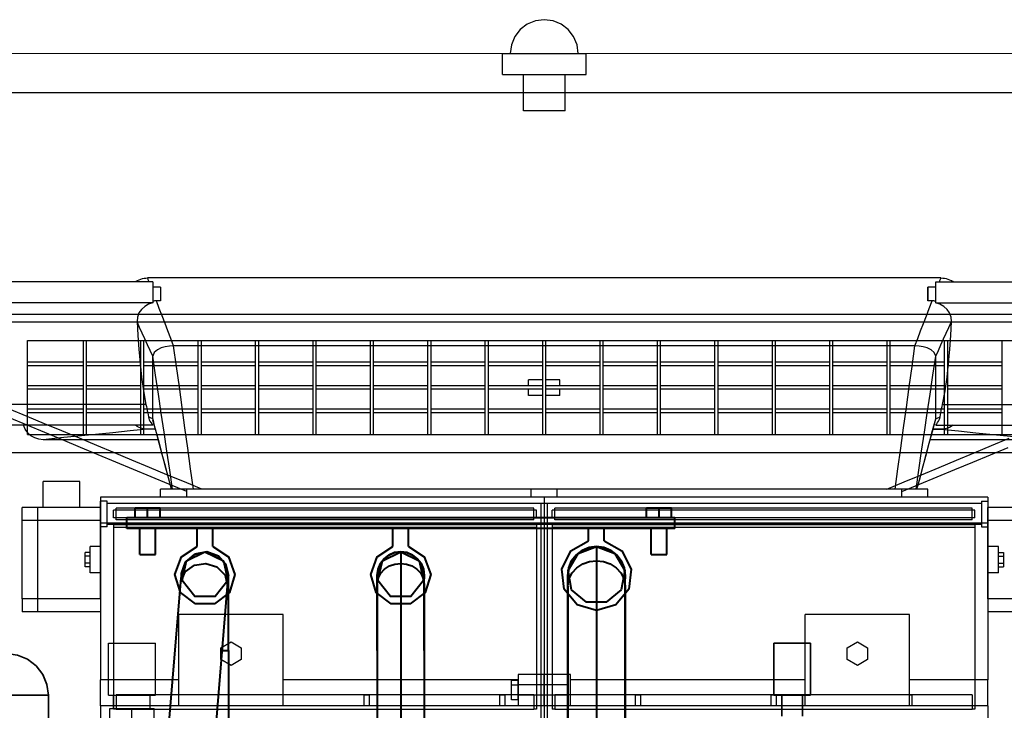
# Model space of a CAD drawing. Header units: millimetres. Extents: x 0 to 1340, y 0 to 800.
# Tile 96 of 100: x 1102 to 1164, y 595 to 639. Entities that reach past the tile are written whole.
import ezdxf

# ---------------------------------------------------------------- set-up
doc = ezdxf.new("R2010")
doc.units = ezdxf.units.MM
for name, color, linetype, lineweight, true_color in [('CONTEXT', 7, 'Continuous', 18, 0xa5a5a5), ('DUCT', 7, 'Continuous', 30, 0x5a6ec8), ('ELEC', 7, 'Continuous', 30, 0x9650aa), ('HVAC', 7, 'Continuous', 30, 0x464646), ('OUTLINE', 7, 'Continuous', 35, 0x141414), ('REFRIG', 7, 'Continuous', 40, 0xc83c28)]:
    doc.layers.add(name, color=color, linetype=linetype, lineweight=lineweight, true_color=true_color)

msp = doc.modelspace()

# ---------------------------------------------------------------- linework, layer by layer
at = {"layer": 'CONTEXT'}
msp.add_lwpolyline([(1276.667, 636.667), (993.333, 636.667)], dxfattribs=at)
at = {"layer": 'DUCT'}
for points in [[(1213.667, 634.167), (1056.333, 634.167)], [(1110, 622.083), (992.833, 622.083)], [(1108.87, 622.083), (1108.895, 622.097), (1108.921, 622.112), (1108.947, 622.126), (1108.973, 622.14), (1108.998, 622.154), (1109.024, 622.168)], [(1108.889, 622.083), (1108.911, 622.099), (1108.933, 622.113), (1108.955, 622.128), (1108.978, 622.142), (1109.001, 622.155), (1109.024, 622.168)], [(1109.024, 622.168), (1109.124, 622.218), (1109.228, 622.259), (1109.335, 622.291), (1109.444, 622.315), (1109.555, 622.329), (1109.667, 622.333)], [(1160.333, 622.333), (1109.667, 622.333)], [(1109.763, 622.083), (1109.747, 622.125), (1109.731, 622.167), (1109.715, 622.208), (1109.699, 622.25), (1109.683, 622.292), (1109.667, 622.333)], [(1110, 622.083), (1110, 621.861), (1110, 621.639), (1110, 621.417), (1110, 621.194), (1110, 620.972), (1110, 620.75)], [(1160, 620.75), (1160, 620.972), (1160, 621.194), (1160, 621.417), (1160, 621.639), (1160, 621.861), (1160, 622.083)], [(1160, 622.083), (1277.167, 622.083)], [(1160.237, 622.083), (1160.253, 622.125), (1160.269, 622.167), (1160.285, 622.208), (1160.301, 622.25), (1160.317, 622.292), (1160.333, 622.333)], [(1160.333, 622.333), (1160.445, 622.329), (1160.556, 622.315), (1160.665, 622.291), (1160.772, 622.259), (1160.876, 622.218), (1160.976, 622.168)], [(1160.976, 622.168), (1160.999, 622.155), (1161.022, 622.142), (1161.045, 622.128), (1161.067, 622.113), (1161.089, 622.099), (1161.111, 622.083)], [(1161.13, 622.083), (1161.105, 622.097), (1161.079, 622.112), (1161.053, 622.126), (1161.027, 622.14), (1161.002, 622.154), (1160.976, 622.168)], [(1110.5, 621.75), (1110.417, 621.75), (1110.333, 621.75), (1110.25, 621.75), (1110.167, 621.75), (1110.083, 621.75), (1110, 621.75)], [(1110.5, 621.75), (1110.5, 621.603), (1110.5, 621.455), (1110.5, 621.308), (1110.5, 621.161), (1110.5, 621.013), (1110.5, 620.866)], [(1110.5, 621.75), (1110.5, 621.603), (1110.5, 621.455), (1110.5, 621.308), (1110.5, 621.161), (1110.5, 621.013), (1110.5, 620.866)], [(1160, 621.75), (1159.917, 621.75), (1159.833, 621.75), (1159.75, 621.75), (1159.667, 621.75), (1159.583, 621.75), (1159.5, 621.75)], [(1159.5, 620.866), (1159.5, 621.013), (1159.5, 621.161), (1159.5, 621.308), (1159.5, 621.455), (1159.5, 621.603), (1159.5, 621.75)], [(1159.5, 621.75), (1159.5, 621.603), (1159.5, 621.455), (1159.5, 621.308), (1159.5, 621.161), (1159.5, 621.013), (1159.5, 620.866)], [(1110, 620.75), (992.833, 620.75)], [(1110, 620.733), (1109.729, 620.652), (1109.482, 620.515), (1109.271, 620.327), (1109.112, 620.094), (1109.016, 619.828), (1108.993, 619.546)], [(1110.23, 620.866), (1110.191, 620.865), (1110.153, 620.864), (1110.115, 620.861), (1110.076, 620.857), (1110.038, 620.853), (1110, 620.847)], [(1110, 620.75), (1110, 620.733)], [(1110.5, 620.866), (1110.455, 620.866), (1110.41, 620.866), (1110.365, 620.866), (1110.32, 620.866), (1110.275, 620.866), (1110.23, 620.866)], [(1111.333, 617.991), (1111.149, 618.47), (1110.966, 618.949), (1110.782, 619.428), (1110.598, 619.908), (1110.414, 620.387), (1110.23, 620.866)], [(1158.667, 617.991), (1158.851, 618.47), (1159.034, 618.949), (1159.218, 619.428), (1159.402, 619.908), (1159.586, 620.387), (1159.77, 620.866)], [(1159.77, 620.866), (1159.725, 620.866), (1159.68, 620.866), (1159.635, 620.866), (1159.59, 620.866), (1159.545, 620.866), (1159.5, 620.866)], [(1160, 620.847), (1159.962, 620.853), (1159.924, 620.857), (1159.885, 620.861), (1159.847, 620.864), (1159.809, 620.865), (1159.77, 620.866)], [(1160, 620.75), (1277.167, 620.75)], [(1160, 620.75), (1160, 620.733)], [(1161.007, 619.546), (1160.984, 619.828), (1160.888, 620.094), (1160.729, 620.327), (1160.518, 620.515), (1160.271, 620.652), (1160, 620.733)], [(1183.667, 620), (1086.333, 620)], [(1169.167, 619.5), (1100.833, 619.5)], [(1108.993, 619.546), (1109.046, 618.659), (1109.108, 617.773), (1109.184, 616.887), (1109.279, 616.004), (1109.4, 615.123), (1109.564, 614.25)], [(1110, 617.326), (1109.832, 617.696), (1109.664, 618.066), (1109.496, 618.436), (1109.329, 618.806), (1109.161, 619.176), (1108.993, 619.546)], [(1160, 617.326), (1160.168, 617.696), (1160.336, 618.066), (1160.504, 618.436), (1160.671, 618.806), (1160.839, 619.176), (1161.007, 619.546)], [(1160.436, 614.25), (1160.6, 615.123), (1160.721, 616.004), (1160.816, 616.887), (1160.892, 617.773), (1160.954, 618.659), (1161.007, 619.546)], [(1102, 612.333), (1102, 618.333)], [(1102, 618.333), (1168, 618.333)], [(1105.567, 612.333), (1105.567, 618.333)], [(1105.767, 612.333), (1105.767, 618.333)], [(1109.233, 612.333), (1109.233, 618.333)], [(1109.433, 612.333), (1109.433, 618.333)], [(1112.9, 612.333), (1112.9, 618.333)], [(1113.1, 612.333), (1113.1, 618.333)], [(1116.567, 612.333), (1116.567, 618.333)], [(1116.767, 612.333), (1116.767, 618.333)], [(1120.233, 612.333), (1120.233, 618.333)], [(1120.433, 612.333), (1120.433, 618.333)], [(1123.9, 612.333), (1123.9, 618.333)], [(1124.1, 612.333), (1124.1, 618.333)], [(1127.567, 612.333), (1127.567, 618.333)], [(1127.767, 612.333), (1127.767, 618.333)], [(1131.233, 612.333), (1131.233, 618.333)], [(1131.433, 612.333), (1131.433, 618.333)], [(1134.9, 612.333), (1134.9, 618.333)], [(1135.1, 612.333), (1135.1, 618.333)], [(1138.567, 612.333), (1138.567, 618.333)], [(1138.767, 612.333), (1138.767, 618.333)], [(1142.233, 612.333), (1142.233, 618.333)], [(1142.433, 612.333), (1142.433, 618.333)], [(1145.9, 612.333), (1145.9, 618.333)], [(1146.1, 612.333), (1146.1, 618.333)], [(1149.567, 612.333), (1149.567, 618.333)], [(1149.767, 612.333), (1149.767, 618.333)], [(1153.233, 612.333), (1153.233, 618.333)], [(1153.433, 612.333), (1153.433, 618.333)], [(1156.9, 612.333), (1156.9, 618.333)], [(1157.1, 612.333), (1157.1, 618.333)], [(1160.567, 612.333), (1160.567, 618.333)], [(1160.767, 612.333), (1160.767, 618.333)], [(1164.233, 612.333), (1164.233, 618.333)], [(1111.333, 617.991), (1111.065, 617.977), (1110.799, 617.935), (1110.541, 617.861), (1110.299, 617.746), (1110.095, 617.573), (1110, 617.326)], [(1158.667, 617.991), (1111.333, 617.991)], [(1112.598, 608.833), (1112.417, 610.142), (1112.236, 611.45), (1112.056, 612.758), (1111.875, 614.066), (1111.695, 615.374), (1111.514, 616.683), (1111.333, 617.991)], [(1157.402, 608.833), (1157.583, 610.142), (1157.764, 611.45), (1157.944, 612.758), (1158.125, 614.066), (1158.305, 615.374), (1158.486, 616.683), (1158.667, 617.991)], [(1160, 617.326), (1159.905, 617.573), (1159.701, 617.746), (1159.459, 617.861), (1159.201, 617.935), (1158.935, 617.977), (1158.667, 617.991)], [(1105.567, 616.95), (1102, 616.95)], [(1109.233, 616.95), (1105.767, 616.95)], [(1112.9, 616.95), (1109.433, 616.95)], [(1111.259, 608.833), (1111.079, 610.047), (1110.899, 611.26), (1110.72, 612.473), (1110.54, 613.687), (1110.36, 614.9), (1110.18, 616.113), (1110, 617.326)], [(1110, 613.34), (1110, 617.326)], [(1116.567, 616.95), (1113.1, 616.95)], [(1120.233, 616.95), (1116.767, 616.95)], [(1123.9, 616.95), (1120.433, 616.95)], [(1127.567, 616.95), (1124.1, 616.95)], [(1131.233, 616.95), (1127.767, 616.95)], [(1134.9, 616.95), (1131.433, 616.95)], [(1138.567, 616.95), (1135.1, 616.95)], [(1142.233, 616.95), (1138.767, 616.95)], [(1145.9, 616.95), (1142.433, 616.95)], [(1149.567, 616.95), (1146.1, 616.95)], [(1153.233, 616.95), (1149.767, 616.95)], [(1156.9, 616.95), (1153.433, 616.95)], [(1160.567, 616.95), (1157.1, 616.95)], [(1158.741, 608.833), (1158.921, 610.047), (1159.101, 611.26), (1159.28, 612.473), (1159.46, 613.687), (1159.64, 614.9), (1159.82, 616.113), (1160, 617.326)], [(1160, 613.34), (1160, 617.326)], [(1164.233, 616.95), (1160.767, 616.95)], [(1105.567, 616.717), (1102, 616.717)], [(1109.233, 616.717), (1105.767, 616.717)], [(1112.9, 616.717), (1109.433, 616.717)], [(1116.567, 616.717), (1113.1, 616.717)], [(1120.233, 616.717), (1116.767, 616.717)], [(1123.9, 616.717), (1120.433, 616.717)], [(1127.567, 616.717), (1124.1, 616.717)], [(1131.233, 616.717), (1127.767, 616.717)], [(1134.9, 616.717), (1131.433, 616.717)], [(1138.567, 616.717), (1135.1, 616.717)], [(1142.233, 616.717), (1138.767, 616.717)], [(1145.9, 616.717), (1142.433, 616.717)], [(1149.567, 616.717), (1146.1, 616.717)], [(1153.233, 616.717), (1149.767, 616.717)], [(1156.9, 616.717), (1153.433, 616.717)], [(1160.567, 616.717), (1157.1, 616.717)], [(1164.233, 616.717), (1160.767, 616.717)], [(1134.9, 615.833), (1134, 615.833)], [(1134, 615.45), (1134, 615.833)], [(1136, 615.833), (1135.1, 615.833)], [(1136, 615.45), (1136, 615.833)], [(1105.567, 615.45), (1102, 615.45)], [(1105.567, 615.217), (1102, 615.217)], [(1109.233, 615.45), (1105.767, 615.45)], [(1109.233, 615.217), (1105.767, 615.217)], [(1112.9, 615.45), (1109.433, 615.45)], [(1112.9, 615.217), (1109.433, 615.217)], [(1116.567, 615.45), (1113.1, 615.45)], [(1116.567, 615.217), (1113.1, 615.217)], [(1120.233, 615.45), (1116.767, 615.45)], [(1120.233, 615.217), (1116.767, 615.217)], [(1123.9, 615.45), (1120.433, 615.45)], [(1123.9, 615.217), (1120.433, 615.217)], [(1127.567, 615.45), (1124.1, 615.45)], [(1127.567, 615.217), (1124.1, 615.217)], [(1131.233, 615.45), (1127.767, 615.45)], [(1131.233, 615.217), (1127.767, 615.217)], [(1134.9, 615.45), (1131.433, 615.45)], [(1134.9, 615.217), (1131.433, 615.217)], [(1134, 614.833), (1134, 615.217)], [(1138.567, 615.45), (1135.1, 615.45)], [(1138.567, 615.217), (1135.1, 615.217)], [(1136, 614.833), (1136, 615.217)], [(1142.233, 615.45), (1138.767, 615.45)], [(1142.233, 615.217), (1138.767, 615.217)], [(1145.9, 615.45), (1142.433, 615.45)], [(1145.9, 615.217), (1142.433, 615.217)], [(1149.567, 615.45), (1146.1, 615.45)], [(1149.567, 615.217), (1146.1, 615.217)], [(1153.233, 615.45), (1149.767, 615.45)], [(1153.233, 615.217), (1149.767, 615.217)], [(1156.9, 615.45), (1153.433, 615.45)], [(1156.9, 615.217), (1153.433, 615.217)], [(1160.567, 615.45), (1157.1, 615.45)], [(1160.567, 615.217), (1157.1, 615.217)], [(1164.233, 615.45), (1160.767, 615.45)], [(1164.233, 615.217), (1160.767, 615.217)], [(1134.9, 614.833), (1134, 614.833)], [(1136, 614.833), (1135.1, 614.833)], [(1109.564, 614.25), (992.833, 614.25)], [(1113.133, 608.833), (1112.017, 609.299), (1110.9, 609.764), (1109.783, 610.229), (1108.667, 610.694), (1107.55, 611.16), (1106.433, 611.625), (1105.317, 612.09), (1104.2, 612.556), (1103.083, 613.021), (1101.967, 613.486), (1100.85, 613.951)], [(1105.567, 613.95), (1102, 613.95)], [(1105.567, 613.717), (1102, 613.717)], [(1109.233, 613.95), (1105.767, 613.95)], [(1109.233, 613.717), (1105.767, 613.717)], [(1112.9, 613.95), (1109.433, 613.95)], [(1112.9, 613.717), (1109.433, 613.717)], [(1109.564, 614.25), (1109.593, 614.118), (1109.622, 613.985), (1109.649, 613.852), (1109.674, 613.719), (1109.698, 613.586), (1109.718, 613.452)], [(1116.567, 613.95), (1113.1, 613.95)], [(1116.567, 613.717), (1113.1, 613.717)], [(1120.233, 613.95), (1116.767, 613.95)], [(1120.233, 613.717), (1116.767, 613.717)], [(1123.9, 613.95), (1120.433, 613.95)], [(1123.9, 613.717), (1120.433, 613.717)], [(1127.567, 613.95), (1124.1, 613.95)], [(1127.567, 613.717), (1124.1, 613.717)], [(1131.233, 613.95), (1127.767, 613.95)], [(1131.233, 613.717), (1127.767, 613.717)], [(1134.9, 613.95), (1131.433, 613.95)], [(1134.9, 613.717), (1131.433, 613.717)], [(1138.567, 613.95), (1135.1, 613.95)], [(1138.567, 613.717), (1135.1, 613.717)], [(1142.233, 613.95), (1138.767, 613.95)], [(1142.233, 613.717), (1138.767, 613.717)], [(1145.9, 613.95), (1142.433, 613.95)], [(1145.9, 613.717), (1142.433, 613.717)], [(1149.567, 613.95), (1146.1, 613.95)], [(1149.567, 613.717), (1146.1, 613.717)], [(1153.233, 613.95), (1149.767, 613.95)], [(1153.233, 613.717), (1149.767, 613.717)], [(1156.9, 613.95), (1153.433, 613.95)], [(1156.9, 613.717), (1153.433, 613.717)], [(1160.567, 613.95), (1157.1, 613.95)], [(1160.567, 613.717), (1157.1, 613.717)], [(1160.282, 613.452), (1160.302, 613.586), (1160.326, 613.719), (1160.351, 613.852), (1160.378, 613.985), (1160.407, 614.118), (1160.436, 614.25)], [(1160.436, 614.25), (1277.167, 614.25)], [(1164.233, 613.95), (1160.767, 613.95)], [(1164.233, 613.717), (1160.767, 613.717)], [(1112.167, 608.681), (1111.035, 609.152), (1109.903, 609.624), (1108.771, 610.095), (1107.639, 610.567), (1106.507, 611.039), (1105.375, 611.51), (1104.243, 611.982), (1103.111, 612.454), (1101.979, 612.925), (1100.847, 613.397)], [(1109.718, 613.452), (1109.738, 613.355), (1109.773, 613.262), (1109.821, 613.175), (1109.877, 613.093), (1109.94, 613.017), (1110, 612.938)], [(1110, 613.34), (1109.953, 613.359), (1109.906, 613.377), (1109.859, 613.396), (1109.812, 613.415), (1109.765, 613.433), (1109.718, 613.452)], [(1111.2, 608.833), (1111, 609.584), (1110.8, 610.336), (1110.6, 611.087), (1110.4, 611.838), (1110.2, 612.589), (1110, 613.34)], [(1110, 613.34), (1110, 613.325), (1110.001, 613.31), (1110.003, 613.295), (1110.005, 613.281), (1110.008, 613.266), (1110.012, 613.251)], [(1110.012, 613.251), (1110.016, 613.237), (1110.021, 613.222), (1110.027, 613.208), (1110.033, 613.194), (1110.039, 613.18), (1110.046, 613.167)], [(1111.2, 608.833), (1111.003, 609.57), (1110.806, 610.307), (1110.608, 611.043), (1110.41, 611.779), (1110.211, 612.515), (1110.012, 613.251)], [(1158.8, 608.833), (1159, 609.584), (1159.2, 610.336), (1159.4, 611.087), (1159.6, 611.838), (1159.8, 612.589), (1160, 613.34)], [(1158.8, 608.833), (1158.997, 609.57), (1159.194, 610.307), (1159.392, 611.043), (1159.59, 611.779), (1159.789, 612.515), (1159.988, 613.251)], [(1159.988, 613.251), (1159.992, 613.266), (1159.995, 613.281), (1159.997, 613.295), (1159.999, 613.31), (1160, 613.325), (1160, 613.34)], [(1160, 613.34), (1160.047, 613.359), (1160.094, 613.377), (1160.141, 613.396), (1160.188, 613.415), (1160.235, 613.433), (1160.282, 613.452)], [(1160, 612.938), (1160.06, 613.017), (1160.123, 613.093), (1160.179, 613.175), (1160.227, 613.262), (1160.262, 613.355), (1160.282, 613.452)], [(1109.976, 612.917), (992.833, 612.917)], [(1103, 612), (1102.724, 612.029), (1102.459, 612.115), (1102.218, 612.253), (1102.011, 612.439), (1101.847, 612.663), (1101.733, 612.917)], [(1109.667, 612.667), (1108.556, 612.556), (1107.444, 612.444), (1106.333, 612.333), (1105.222, 612.222), (1104.111, 612.111), (1103, 612)], [(1109.667, 612.667), (1109.529, 612.674), (1109.392, 612.695), (1109.258, 612.731), (1109.129, 612.78), (1109.006, 612.842), (1108.889, 612.917)], [(1110.17, 612.669), (1110.086, 612.669), (1110.002, 612.669), (1109.918, 612.668), (1109.834, 612.668), (1109.75, 612.667), (1109.667, 612.667)], [(1110.17, 612.667), (1109.667, 612.667)], [(1110, 612.924), (1109.997, 612.921), (1109.993, 612.919), (1109.989, 612.918), (1109.985, 612.917), (1109.981, 612.917), (1109.976, 612.917)], [(1110, 612.938), (1110, 612.936), (1110, 612.933), (1110, 612.931), (1110, 612.929), (1110, 612.927), (1110, 612.924)], [(1159.83, 612.669), (1159.914, 612.669), (1159.998, 612.669), (1160.082, 612.668), (1160.166, 612.668), (1160.25, 612.667), (1160.333, 612.667)], [(1160.333, 612.667), (1159.83, 612.667)], [(1160, 612.924), (1160, 612.927), (1160, 612.929), (1160, 612.931), (1160, 612.933), (1160, 612.936), (1160, 612.938)], [(1160.024, 612.917), (1160.019, 612.917), (1160.015, 612.917), (1160.011, 612.918), (1160.007, 612.919), (1160.003, 612.921), (1160, 612.924)], [(1160.024, 612.917), (1277.167, 612.917)], [(1161.111, 612.917), (1160.994, 612.842), (1160.871, 612.78), (1160.742, 612.731), (1160.608, 612.695), (1160.471, 612.674), (1160.333, 612.667)], [(1160.333, 612.667), (1161.444, 612.556), (1162.556, 612.444), (1163.667, 612.333), (1164.778, 612.222), (1165.889, 612.111), (1167, 612)], [(1102, 612.333), (1168, 612.333)], [(1110.35, 612), (1103, 612)], [(1156.867, 608.833), (1157.983, 609.299), (1159.1, 609.764), (1160.217, 610.229), (1161.333, 610.694), (1162.45, 611.16), (1163.567, 611.625), (1164.683, 612.09)], [(1167, 612), (1159.65, 612)], [(1157.833, 608.681), (1158.965, 609.152), (1160.097, 609.624), (1161.229, 610.095), (1162.361, 610.567), (1163.493, 611.039), (1164.625, 611.51)], [(1169.167, 611.167), (1100.833, 611.167)], [(1159.5, 608.833), (1110.5, 608.833)], [(1110.5, 608.333), (1110.5, 608.833)], [(1157.833, 608.833), (1112.167, 608.833)], [(1112.167, 608.333), (1112.167, 608.833)], [(1157.833, 608.333), (1157.833, 608.833)], [(1159.5, 608.333), (1159.5, 608.833)], [(1159.5, 608.333), (1110.5, 608.333)], [(1157.833, 608.333), (1112.167, 608.333)]]:
    msp.add_lwpolyline(points, dxfattribs=at)
at = {"layer": 'ELEC'}
for points in [[(1135, 638.833), (1134.439, 638.76), (1133.917, 638.543), (1133.468, 638.199), (1133.124, 637.75), (1132.907, 637.227), (1132.833, 636.667)], [(1137.167, 636.667), (1137.093, 637.227), (1136.876, 637.75), (1136.532, 638.199), (1136.083, 638.543), (1135.561, 638.76), (1135, 638.833)], [(1132.333, 636.667), (1133.222, 636.667), (1134.111, 636.667), (1135, 636.667), (1135.889, 636.667), (1136.778, 636.667), (1137.667, 636.667)], [(1132.333, 635.333), (1132.333, 636.667)], [(1137.667, 635.333), (1137.667, 636.667)], [(1132.333, 635.333), (1133.222, 635.333), (1134.111, 635.333), (1135, 635.333), (1135.889, 635.333), (1136.778, 635.333), (1137.667, 635.333)], [(1133.667, 633), (1133.667, 635.333)], [(1136.333, 633), (1136.333, 635.333)], [(1136.333, 633), (1133.667, 633)], [(1107.167, 599), (1107.667, 599), (1108.167, 599), (1108.667, 599), (1109.167, 599), (1109.667, 599), (1110.167, 599)], [(1107.167, 595.667), (1107.167, 599)], [(1110.167, 595.667), (1110.167, 599)], [(1107.167, 595.667), (1107.667, 595.667), (1108.167, 595.667), (1108.667, 595.667), (1109.167, 595.667), (1109.667, 595.667), (1110.167, 595.667)], [(1107.5, 594.833), (1107.5, 595.667)], [(1109.833, 594.833), (1109.833, 595.667)], [(1107.25, 593.333), (1107.25, 594.833)], [(1107.25, 594.833), (1108.667, 594.833)], [(1108.667, 594.833), (1110.083, 594.833)], [(1108.667, 593.333), (1108.667, 594.833)], [(1110.083, 593.333), (1110.083, 594.833)]]:
    msp.add_lwpolyline(points, dxfattribs=at)
at = {"layer": 'HVAC'}
for points in [[(1105.333, 609.333), (1103, 609.333)], [(1103, 607.667), (1103, 609.333)], [(1105.333, 607.667), (1105.333, 609.333)], [(1135.833, 608.833), (1134.167, 608.833)], [(1134.167, 608.333), (1134.167, 608.833)], [(1135.833, 608.333), (1135.833, 608.833)], [(1106.667, 608.333), (1106.667, 608.056), (1106.667, 607.778), (1106.667, 607.5), (1106.667, 607.222), (1106.667, 606.944), (1106.667, 606.667)], [(1135, 608.333), (1106.667, 608.333)], [(1106.667, 606.433), (1106.667, 606.706), (1106.667, 606.978), (1106.667, 607.25), (1106.667, 607.522), (1106.667, 607.794), (1106.667, 608.067)], [(1107.083, 608.067), (1106.667, 608.067)], [(1107.083, 606.433), (1107.083, 606.706), (1107.083, 606.978), (1107.083, 607.25), (1107.083, 607.522), (1107.083, 607.794), (1107.083, 608.067)], [(1135.833, 608.333), (1134.167, 608.333)], [(1135, 608.333), (1135, 608.056), (1135, 607.778), (1135, 607.5), (1135, 607.222), (1135, 606.944), (1135, 606.667)], [(1163.333, 608.333), (1135, 608.333)], [(1135, 608.333), (1135, 608.056), (1135, 607.778), (1135, 607.5), (1135, 607.222), (1135, 606.944), (1135, 606.667)], [(1162.917, 608.067), (1162.917, 607.794), (1162.917, 607.522), (1162.917, 607.25), (1162.917, 606.978), (1162.917, 606.706), (1162.917, 606.433)], [(1162.917, 608.067), (1163.333, 608.067)], [(1163.333, 608.333), (1163.333, 608.056), (1163.333, 607.778), (1163.333, 607.5), (1163.333, 607.222), (1163.333, 606.944), (1163.333, 606.667)], [(1163.333, 608.067), (1163.333, 607.794), (1163.333, 607.522), (1163.333, 607.25), (1163.333, 606.978), (1163.333, 606.706), (1163.333, 606.433)], [(1101.667, 606.833), (1101.667, 606.972), (1101.667, 607.111), (1101.667, 607.25), (1101.667, 607.389), (1101.667, 607.528), (1101.667, 607.667)], [(1102.667, 607.667), (1101.667, 607.667)], [(1102.667, 606.833), (1102.667, 606.972), (1102.667, 607.111), (1102.667, 607.25), (1102.667, 607.389), (1102.667, 607.528), (1102.667, 607.667)], [(1106.667, 607.667), (1102.667, 607.667)], [(1106.667, 606.833), (1106.667, 606.972), (1106.667, 607.111), (1106.667, 607.25), (1106.667, 607.389), (1106.667, 607.528), (1106.667, 607.667)], [(1162.917, 607.917), (1107.083, 607.917)], [(1107.5, 607), (1107.5, 607.5)], [(1134.5, 607.5), (1107.5, 607.5)], [(1107.667, 606.883), (1107.667, 607.617)], [(1134.333, 607.617), (1107.667, 607.617)], [(1134.333, 606.883), (1134.333, 607.617)], [(1134.5, 607), (1134.5, 607.5)], [(1135.208, 607.917), (1134.792, 607.917)], [(1134.792, 578.5), (1134.792, 607.917)], [(1135.208, 578.5), (1135.208, 607.917)], [(1135.5, 607), (1135.5, 607.5)], [(1162.5, 607.5), (1135.5, 607.5)], [(1135.667, 606.883), (1135.667, 607.617)], [(1162.333, 607.617), (1135.667, 607.617)], [(1162.333, 606.883), (1162.333, 607.617)], [(1162.5, 607), (1162.5, 607.5)], [(1163.333, 606.833), (1163.333, 606.972), (1163.333, 607.111), (1163.333, 607.25), (1163.333, 607.389), (1163.333, 607.528), (1163.333, 607.667)], [(1167.333, 607.667), (1163.333, 607.667)], [(1101.667, 601.833), (1101.667, 606.833)], [(1102.667, 606.833), (1101.667, 606.833)], [(1102.667, 601.833), (1102.667, 606.833)], [(1106.667, 606.833), (1102.667, 606.833)], [(1106.667, 605.167), (1106.667, 606.833)], [(1134.5, 607), (1107.5, 607)], [(1134.333, 606.883), (1107.667, 606.883)], [(1162.5, 607), (1135.5, 607)], [(1162.333, 606.883), (1135.667, 606.883)], [(1163.333, 605.167), (1163.333, 606.833)], [(1167.333, 606.833), (1163.333, 606.833)], [(1106.667, 606.667), (1106.667, 596.667)], [(1135, 606.667), (1106.667, 606.667)], [(1107.083, 606.433), (1106.667, 606.433)], [(1162.917, 606.583), (1107.083, 606.583)], [(1134.5, 606.552), (1107.5, 606.552)], [(1107.5, 606.552), (1107.5, 606.381)], [(1134.5, 606.381), (1107.5, 606.381)], [(1107.5, 606.381), (1107.5, 594.792)], [(1134.5, 606.552), (1134.5, 606.381)], [(1134.5, 606.381), (1134.5, 594.792)], [(1135, 606.667), (1135, 597)], [(1163.333, 606.667), (1135, 606.667)], [(1135, 606.667), (1135, 597)], [(1162.5, 606.552), (1135.5, 606.552)], [(1135.5, 606.552), (1135.5, 606.381)], [(1162.5, 606.381), (1135.5, 606.381)], [(1135.5, 606.381), (1135.5, 594.792)], [(1162.5, 606.552), (1162.5, 606.381)], [(1162.5, 606.381), (1162.5, 594.792)], [(1162.917, 606.433), (1163.333, 606.433)], [(1163.333, 606.667), (1163.333, 596.667)], [(1106, 603.5), (1106, 605.167)], [(1106.667, 605.167), (1106, 605.167)], [(1106.667, 603.5), (1106.667, 605.167)], [(1163.333, 603.5), (1163.333, 605.167)], [(1164, 605.167), (1163.333, 605.167)], [(1164, 603.5), (1164, 605.167)], [(1106, 604.795), (1105.675, 604.795)], [(1105.675, 604.564), (1105.675, 604.795)], [(1106, 604.564), (1105.675, 604.564)], [(1105.675, 604.102), (1105.675, 604.564)], [(1164, 604.795), (1164.325, 604.795)], [(1164, 604.564), (1164.325, 604.564)], [(1164.325, 604.795), (1164.325, 604.564)], [(1164.325, 604.564), (1164.325, 604.102)], [(1105.675, 603.871), (1105.675, 604.102)], [(1106, 604.102), (1105.675, 604.102)], [(1106, 603.871), (1105.675, 603.871)], [(1164, 604.102), (1164.325, 604.102)], [(1164, 603.871), (1164.325, 603.871)], [(1164.325, 604.102), (1164.325, 603.871)], [(1106.667, 603.5), (1106, 603.5)], [(1106.667, 601.833), (1106.667, 603.5)], [(1163.333, 601.833), (1163.333, 603.5)], [(1164, 603.5), (1163.333, 603.5)], [(1101.667, 601.833), (1101.667, 601.694), (1101.667, 601.556), (1101.667, 601.417), (1101.667, 601.278), (1101.667, 601.139), (1101.667, 601)], [(1102.667, 601.833), (1101.667, 601.833)], [(1102.667, 601), (1102.667, 601.139), (1102.667, 601.278), (1102.667, 601.417), (1102.667, 601.556), (1102.667, 601.694), (1102.667, 601.833)], [(1106.667, 601.833), (1102.667, 601.833)], [(1106.667, 601.833), (1106.667, 601.694), (1106.667, 601.556), (1106.667, 601.417), (1106.667, 601.278), (1106.667, 601.139), (1106.667, 601)], [(1163.333, 601.833), (1163.333, 601.694), (1163.333, 601.556), (1163.333, 601.417), (1163.333, 601.278), (1163.333, 601.139), (1163.333, 601)], [(1167.333, 601.833), (1163.333, 601.833)], [(1102.667, 601), (1101.667, 601)], [(1106.667, 601), (1102.667, 601)], [(1118.333, 600.833), (1111.667, 600.833)], [(1111.667, 595), (1111.667, 600.833)], [(1118.333, 595), (1118.333, 600.833)], [(1158.333, 600.833), (1151.667, 600.833)], [(1151.667, 595), (1151.667, 600.833)], [(1158.333, 595), (1158.333, 600.833)], [(1167.333, 601), (1163.333, 601)], [(1115, 599.083), (1115.65, 598.708), (1115.65, 597.958), (1115, 597.583), (1114.35, 597.958), (1114.35, 598.708), (1115, 599.083)], [(1155, 599.083), (1155.65, 598.708), (1155.65, 597.958), (1155, 597.583), (1154.35, 597.958), (1154.35, 598.708), (1155, 599.083)], [(1135, 597), (1133.333, 597)], [(1133.333, 597), (1133.333, 596.667), (1133.333, 596.333), (1133.333, 596), (1133.333, 595.667), (1133.333, 595.333), (1133.333, 595)], [(1136.667, 597), (1135, 597)], [(1135, 597), (1135, 596.667), (1135, 596.333), (1135, 596), (1135, 595.667), (1135, 595.333), (1135, 595)], [(1135, 595), (1135, 595.333), (1135, 595.667), (1135, 596), (1135, 596.333), (1135, 596.667), (1135, 597)], [(1136.667, 595), (1136.667, 595.333), (1136.667, 595.667), (1136.667, 596), (1136.667, 596.333), (1136.667, 596.667), (1136.667, 597)], [(1106.667, 595), (1106.667, 595.278), (1106.667, 595.556), (1106.667, 595.833), (1106.667, 596.111), (1106.667, 596.389), (1106.667, 596.667)], [(1111.667, 596.667), (1106.667, 596.667)], [(1133.333, 596.667), (1118.333, 596.667)], [(1133.333, 596.616), (1132.9, 596.616)], [(1132.9, 596.308), (1132.9, 596.616)], [(1133.333, 596.308), (1132.9, 596.308)], [(1132.9, 595.692), (1132.9, 596.308)], [(1133.333, 596.308), (1133.333, 596.616)], [(1136.5, 596.333), (1133.333, 596.333)], [(1133.333, 595.692), (1133.333, 596.308)], [(1136.5, 595.667), (1136.5, 595.778), (1136.5, 595.889), (1136.5, 596), (1136.5, 596.111), (1136.5, 596.222), (1136.5, 596.333)], [(1151.667, 596.667), (1136.667, 596.667)], [(1163.333, 596.667), (1158.333, 596.667)], [(1163.333, 595), (1163.333, 595.278), (1163.333, 595.556), (1163.333, 595.833), (1163.333, 596.111), (1163.333, 596.389), (1163.333, 596.667)], [(1134.333, 595.692), (1107.667, 595.692)], [(1107.667, 595.692), (1107.667, 594.752)], [(1123.833, 595.667), (1123.5, 595.667)], [(1123.5, 595), (1123.5, 595.667)], [(1123.833, 595), (1123.833, 595.667)], [(1132.5, 595.667), (1132.167, 595.667)], [(1132.167, 595), (1132.167, 595.667)], [(1132.5, 595), (1132.5, 595.667)], [(1132.9, 595.384), (1132.9, 595.692)], [(1133.333, 595.692), (1132.9, 595.692)], [(1133.333, 595.384), (1133.333, 595.692)], [(1136.5, 595.667), (1133.333, 595.667)], [(1134.333, 595.692), (1134.333, 594.752)], [(1162.333, 595.692), (1135.667, 595.692)], [(1135.667, 595.692), (1135.667, 594.752)], [(1141.167, 595.667), (1140.833, 595.667)], [(1140.833, 595), (1140.833, 595.667)], [(1141.167, 595), (1141.167, 595.667)], [(1149.833, 595.667), (1149.5, 595.667)], [(1149.5, 595), (1149.5, 595.667)], [(1149.833, 595), (1149.833, 595.667)], [(1158.5, 595.667), (1158.333, 595.667)], [(1158.5, 595), (1158.5, 595.667)], [(1162.333, 595.692), (1162.333, 594.752)], [(1106.667, 595), (1106.667, 594.722), (1106.667, 594.444), (1106.667, 594.167), (1106.667, 593.889), (1106.667, 593.611), (1106.667, 593.333)], [(1135, 595), (1106.667, 595)], [(1133.333, 595.384), (1132.9, 595.384)], [(1135, 595), (1135, 594.722), (1135, 594.444), (1135, 594.167), (1135, 593.889), (1135, 593.611), (1135, 593.333)], [(1163.333, 595), (1135, 595)], [(1135, 595), (1135, 594.722), (1135, 594.444), (1135, 594.167), (1135, 593.889), (1135, 593.611), (1135, 593.333)], [(1163.333, 595), (1163.333, 594.722), (1163.333, 594.444), (1163.333, 594.167), (1163.333, 593.889), (1163.333, 593.611), (1163.333, 593.333)], [(1107.667, 594.792), (1107.5, 594.792)], [(1134.333, 594.752), (1107.667, 594.752)], [(1134.5, 594.792), (1134.333, 594.792)], [(1135.667, 594.792), (1135.5, 594.792)], [(1162.333, 594.752), (1135.667, 594.752)], [(1162.5, 594.792), (1162.333, 594.792)]]:
    msp.add_lwpolyline(points, dxfattribs=at)
at = {"layer": 'OUTLINE'}
for points in [[(1149.667, 599), (1150.056, 599), (1150.444, 599), (1150.833, 599), (1151.222, 599), (1151.611, 599), (1152, 599)], [(1149.667, 595.667), (1149.667, 599)], [(1152, 595.667), (1152, 599)], [(1103.333, 595.667), (1103.242, 596.357), (1102.976, 597), (1102.552, 597.552), (1102, 597.976), (1101.357, 598.242), (1100.667, 598.333)], [(1088.333, 595.667), (1089.583, 595.667), (1090.833, 595.667), (1092.083, 595.667), (1093.333, 595.667), (1094.583, 595.667), (1095.833, 595.667), (1097.083, 595.667), (1098.333, 595.667), (1099.583, 595.667), (1100.833, 595.667), (1102.083, 595.667), (1103.333, 595.667)], [(1103.333, 591.167), (1103.333, 595.667)], [(1149.667, 595.667), (1150.056, 595.667), (1150.444, 595.667), (1150.833, 595.667), (1151.222, 595.667), (1151.611, 595.667), (1152, 595.667)], [(1150.167, 594.333), (1150.167, 595.667)], [(1151.5, 594.333), (1151.5, 595.667)]]:
    msp.add_lwpolyline(points, dxfattribs=at)
at = {"layer": 'REFRIG'}
for points in [[(1108.867, 607), (1108.867, 607.65)], [(1108.867, 607.65), (1109.667, 607.65)], [(1109.667, 607.65), (1110.467, 607.65)], [(1109.667, 607), (1109.667, 607.65)], [(1110.467, 607), (1110.467, 607.65)], [(1141.533, 607), (1141.533, 607.65)], [(1141.533, 607.65), (1142.333, 607.65)], [(1142.333, 607.65), (1143.133, 607.65)], [(1142.333, 607), (1142.333, 607.65)], [(1143.133, 607), (1143.133, 607.65)], [(1143.333, 607), (1108.333, 607)], [(1108.333, 606.333), (1108.333, 607)], [(1143.333, 606.333), (1143.333, 607)], [(1143.333, 606.333), (1108.333, 606.333)], [(1109.167, 604.667), (1109.167, 606.333)], [(1110.167, 604.667), (1110.167, 606.333)], [(1112.833, 605.184), (1112.833, 606.333)], [(1113.833, 605.184), (1113.833, 606.333)], [(1125.333, 605.184), (1125.333, 606.333)], [(1126.333, 605.184), (1126.333, 606.333)], [(1137.833, 605.527), (1137.833, 606.333)], [(1138.833, 605.527), (1138.833, 606.333)], [(1141.833, 604.667), (1141.833, 606.333)], [(1142.833, 604.667), (1142.833, 606.333)], [(1138.833, 605.527), (1139.959, 604.889), (1140.547, 603.735), (1140.402, 602.449), (1139.573, 601.456), (1138.333, 601.083), (1137.094, 601.456), (1136.264, 602.449), (1136.12, 603.735), (1136.707, 604.889), (1137.833, 605.527)], [(1113.833, 605.184), (1114.839, 604.52), (1115.249, 603.387), (1114.903, 602.233), (1113.936, 601.514), (1112.731, 601.514), (1111.764, 602.233), (1111.417, 603.387), (1111.828, 604.52), (1112.833, 605.184)], [(1126.333, 605.184), (1127.339, 604.52), (1127.749, 603.387), (1127.403, 602.233), (1126.436, 601.514), (1125.231, 601.514), (1124.264, 602.233), (1123.917, 603.387), (1124.328, 604.52), (1125.333, 605.184)], [(1136.5, 603.333), (1136.562, 603.808), (1136.746, 604.25), (1137.037, 604.63), (1137.417, 604.921), (1137.859, 605.104), (1138.333, 605.167)], [(1138.333, 605.167), (1137.859, 605.104), (1137.417, 604.921), (1137.037, 604.63), (1136.746, 604.25), (1136.562, 603.808), (1136.5, 603.333)], [(1138.333, 605.167), (1137.859, 605.104), (1137.417, 604.921), (1137.037, 604.63), (1136.746, 604.25), (1136.562, 603.808), (1136.5, 603.333)], [(1138.333, 605.167), (1139.512, 604.738), (1140.139, 603.652), (1139.921, 602.417), (1138.96, 601.611), (1137.706, 601.611), (1136.746, 602.417), (1136.528, 603.652), (1137.155, 604.738), (1138.333, 605.167)], [(1138.333, 605.167), (1138.808, 605.104), (1139.25, 604.921), (1139.63, 604.63), (1139.921, 604.25), (1140.104, 603.808), (1140.167, 603.333)], [(1140.167, 603.333), (1140.104, 603.808), (1139.921, 604.25), (1139.63, 604.63), (1139.25, 604.921), (1138.808, 605.104), (1138.333, 605.167)], [(1140.167, 603.333), (1140.104, 603.808), (1139.921, 604.25), (1139.63, 604.63), (1139.25, 604.921), (1138.808, 605.104), (1138.333, 605.167)], [(1138.333, 605.167), (1138.333, 605.016), (1138.333, 604.865), (1138.333, 604.714), (1138.333, 604.563), (1138.333, 604.412), (1138.333, 604.261)], [(1109.167, 604.667), (1109.333, 604.667), (1109.5, 604.667), (1109.667, 604.667), (1109.833, 604.667), (1110, 604.667), (1110.167, 604.667)], [(1111.839, 603.458), (1112.089, 604.171), (1112.656, 604.672), (1113.396, 604.832), (1114.119, 604.611), (1114.643, 604.065), (1114.833, 603.333)], [(1111.839, 603.458), (1112.089, 604.171), (1112.656, 604.672), (1113.396, 604.832), (1114.119, 604.611), (1114.643, 604.065), (1114.833, 603.333)], [(1114.828, 603.209), (1114.69, 603.973), (1114.189, 604.566), (1113.458, 604.828), (1112.694, 604.69), (1112.101, 604.189), (1111.839, 603.458)], [(1113.333, 604.833), (1114.506, 604.269), (1114.796, 603), (1113.984, 601.982), (1112.683, 601.982), (1111.871, 603), (1112.161, 604.269), (1113.333, 604.833)], [(1124.333, 603.333), (1124.384, 603.722), (1124.534, 604.083), (1124.773, 604.394), (1125.083, 604.632), (1125.445, 604.782), (1125.833, 604.833)], [(1125.833, 604.833), (1125.445, 604.782), (1125.083, 604.632), (1124.773, 604.394), (1124.534, 604.083), (1124.384, 603.722), (1124.333, 603.333)], [(1125.833, 604.833), (1125.445, 604.782), (1125.083, 604.632), (1124.773, 604.394), (1124.534, 604.083), (1124.384, 603.722), (1124.333, 603.333)], [(1125.833, 604.833), (1127.006, 604.269), (1127.296, 603), (1126.484, 601.982), (1125.183, 601.982), (1124.371, 603), (1124.661, 604.269), (1125.833, 604.833)], [(1125.833, 604.833), (1126.222, 604.782), (1126.583, 604.632), (1126.894, 604.394), (1127.132, 604.083), (1127.282, 603.722), (1127.333, 603.333)], [(1127.333, 603.333), (1127.282, 603.722), (1127.132, 604.083), (1126.894, 604.394), (1126.583, 604.632), (1126.222, 604.782), (1125.833, 604.833)], [(1127.333, 603.333), (1127.282, 603.722), (1127.132, 604.083), (1126.894, 604.394), (1126.583, 604.632), (1126.222, 604.782), (1125.833, 604.833)], [(1125.833, 604.833), (1125.833, 604.71), (1125.833, 604.586), (1125.833, 604.463), (1125.833, 604.339), (1125.833, 604.216), (1125.833, 604.092)], [(1141.833, 604.667), (1142, 604.667), (1142.167, 604.667), (1142.333, 604.667), (1142.5, 604.667), (1142.667, 604.667), (1142.833, 604.667)], [(1111.791, 602.892), (1112.071, 603.564), (1112.669, 603.985), (1113.396, 604.085), (1114.096, 603.866), (1114.617, 603.352), (1114.781, 602.643)], [(1124.333, 602.769), (1124.391, 603.133), (1124.556, 603.462), (1124.806, 603.733), (1125.117, 603.932), (1125.466, 604.052), (1125.833, 604.092)], [(1125.833, 604.092), (1126.2, 604.052), (1126.549, 603.932), (1126.86, 603.733), (1127.111, 603.462), (1127.276, 603.133), (1127.333, 602.769)], [(1125.833, 604.092), (1125.833, 565.222)], [(1136.5, 602.643), (1136.571, 603.088), (1136.772, 603.491), (1137.078, 603.822), (1137.458, 604.065), (1137.885, 604.212), (1138.333, 604.261)], [(1138.333, 604.261), (1138.782, 604.212), (1139.208, 604.065), (1139.589, 603.822), (1139.895, 603.491), (1140.096, 603.088), (1140.167, 602.643)], [(1138.333, 604.261), (1138.333, 565.641)], [(1111.791, 602.892), (1111.799, 602.986), (1111.807, 603.081), (1111.815, 603.175), (1111.823, 603.269), (1111.831, 603.364), (1111.839, 603.458)], [(1114.781, 602.643), (1114.789, 602.737), (1114.797, 602.831), (1114.805, 602.926), (1114.812, 603.02), (1114.82, 603.114), (1114.828, 603.209)], [(1114.833, 598.533), (1114.833, 599.333), (1114.833, 600.133), (1114.833, 600.933), (1114.833, 601.733), (1114.833, 602.533), (1114.833, 603.333)], [(1124.364, 603.033), (1124.354, 603.083), (1124.347, 603.133), (1124.341, 603.183), (1124.337, 603.233), (1124.334, 603.283), (1124.333, 603.333)], [(1124.333, 603.333), (1124.334, 603.283), (1124.337, 603.233), (1124.341, 603.183), (1124.347, 603.133), (1124.354, 603.083), (1124.364, 603.033)], [(1124.333, 603.333), (1124.334, 603.283), (1124.337, 603.233), (1124.341, 603.183), (1124.347, 603.133), (1124.354, 603.083), (1124.364, 603.033)], [(1124.333, 602.769), (1124.333, 602.863), (1124.333, 602.957), (1124.333, 603.051), (1124.333, 603.145), (1124.333, 603.239), (1124.333, 603.333)], [(1127.333, 603.333), (1127.332, 603.283), (1127.33, 603.233), (1127.326, 603.183), (1127.32, 603.133), (1127.312, 603.083), (1127.303, 603.033)], [(1127.303, 603.033), (1127.312, 603.083), (1127.32, 603.133), (1127.326, 603.183), (1127.33, 603.233), (1127.332, 603.283), (1127.333, 603.333)], [(1127.303, 603.033), (1127.312, 603.083), (1127.32, 603.133), (1127.326, 603.183), (1127.33, 603.233), (1127.332, 603.283), (1127.333, 603.333)], [(1127.333, 602.769), (1127.333, 602.863), (1127.333, 602.957), (1127.333, 603.051), (1127.333, 603.145), (1127.333, 603.239), (1127.333, 603.333)], [(1136.537, 602.967), (1136.526, 603.027), (1136.516, 603.088), (1136.509, 603.149), (1136.504, 603.21), (1136.501, 603.272), (1136.5, 603.333)], [(1136.5, 602.643), (1136.5, 602.758), (1136.5, 602.873), (1136.5, 602.988), (1136.5, 603.103), (1136.5, 603.218), (1136.5, 603.333)], [(1140.167, 603.333), (1140.166, 603.272), (1140.163, 603.21), (1140.157, 603.149), (1140.15, 603.088), (1140.141, 603.027), (1140.13, 602.967)], [(1140.167, 602.643), (1140.167, 602.758), (1140.167, 602.873), (1140.167, 602.988), (1140.167, 603.103), (1140.167, 603.218), (1140.167, 603.333)], [(1110.985, 593.215), (1111.791, 602.892)], [(1113.975, 592.966), (1114.781, 602.643)], [(1124.333, 598.533), (1124.333, 599.239), (1124.333, 599.945), (1124.333, 600.651), (1124.333, 601.357), (1124.333, 602.063), (1124.333, 602.769)], [(1124.333, 602.769), (1124.333, 564.833)], [(1127.333, 598.533), (1127.333, 599.239), (1127.333, 599.945), (1127.333, 600.651), (1127.333, 601.357), (1127.333, 602.063), (1127.333, 602.769)], [(1127.333, 602.769), (1127.333, 563.898)], [(1136.5, 597.467), (1136.5, 598.329), (1136.5, 599.192), (1136.5, 600.055), (1136.5, 600.918), (1136.5, 601.78), (1136.5, 602.643)], [(1136.5, 602.643), (1136.5, 565.167)], [(1140.167, 597.467), (1140.167, 598.329), (1140.167, 599.192), (1140.167, 600.055), (1140.167, 600.918), (1140.167, 601.78), (1140.167, 602.643)], [(1140.167, 602.643), (1140.167, 564.024)], [(1114.439, 598.533), (1114.504, 598.533), (1114.57, 598.533), (1114.636, 598.533), (1114.702, 598.533), (1114.768, 598.533), (1114.833, 598.533)], [(1114.833, 598.533), (1114.833, 593.333)], [(1136.5, 593.333), (1136.5, 597.467)], [(1140.167, 593.333), (1140.167, 597.467)]]:
    msp.add_lwpolyline(points, dxfattribs=at)

doc.saveas('drawing.dxf')
